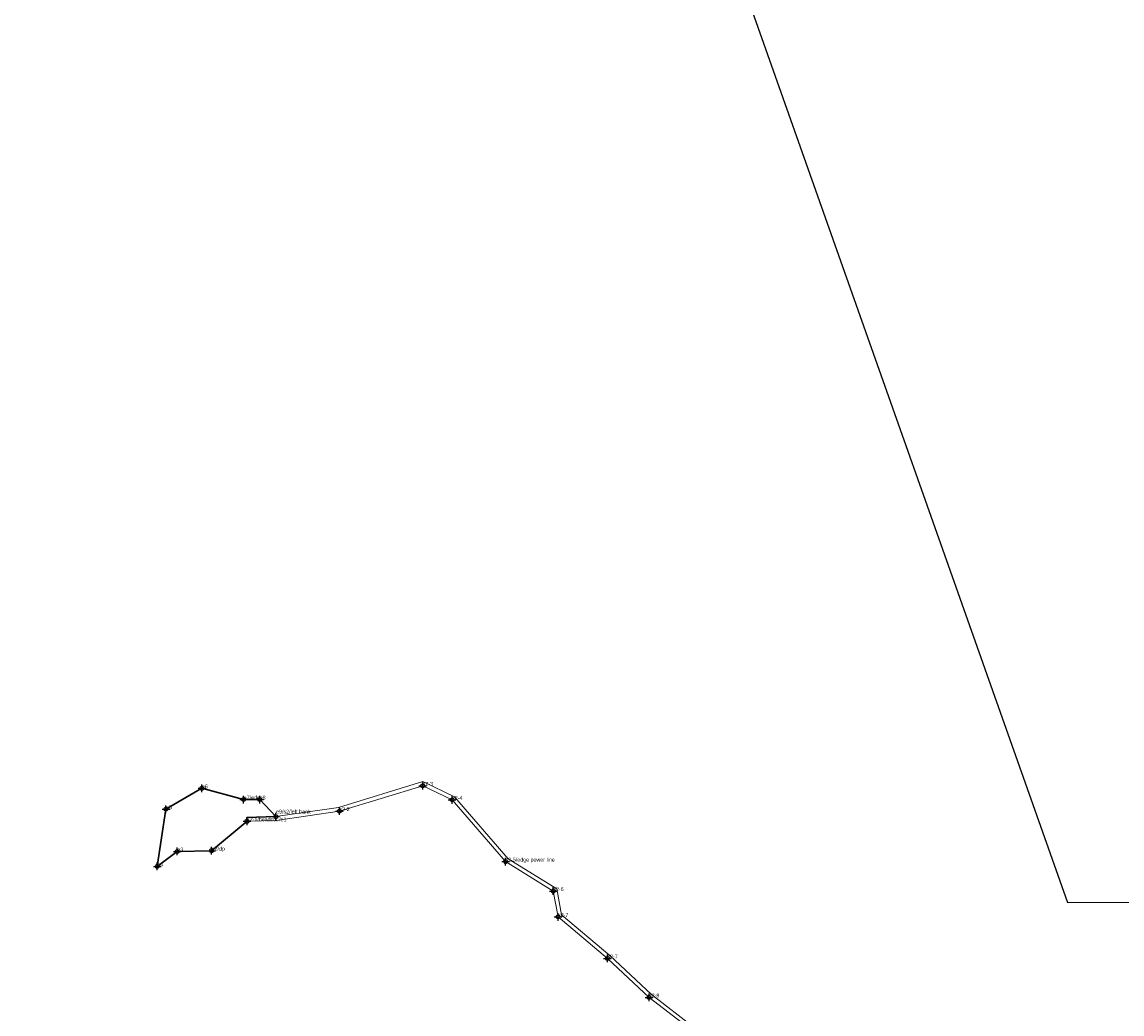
# Model space of a CAD drawing. Extents: x 2003015 to 2008729, y 1133884 to 1140012.
# Tile 8 of 10: x 2004701 to 2006134, y 1137223 to 1138515. Entities that reach past the tile are written whole.
import ezdxf

# ---------------------------------------------------------------- set-up
doc = ezdxf.new("R2010")
doc.units = 0
doc.header["$MEASUREMENT"] = 0
doc.header["$PDMODE"] = 34
doc.header["$PDSIZE"] = 5
doc.layers.add('Non-Wetland Waters (Tributaries)', color=7, linetype='Continuous', lineweight=15, true_color=0x0070ff)
doc.layers.add('Wetlands', color=7, linetype='Continuous', lineweight=30, true_color=0x00ffc5)
doc.layers.add('POINT_GENERIC', color=1, linetype='Continuous')
doc.layers.add('Project_Inspector_Boundary', color=10, linetype='Continuous')

# ---------------------------------------------------------------- blocks, each defined once
blk = doc.blocks.new('Project Inspector Boundary')
at = {"layer": 'Project_Inspector_Boundary'}
blk.add_lwpolyline([(2004649.1, 1139419.1), (2004889.7, 1139590.4), (2005198.8, 1139806.9), (2005659.5, 1138508.3), (2006063.2, 1137368.5), (2007480, 1137368.8)], dxfattribs=at)
blk = doc.blocks.new('Non-Wetland Waters (Tributaries)')
at = {"layer": 'Non-Wetland Waters (Tributaries)'}
for points in [[(2005845.1, 1137011.7, 0), (2005830.1, 1137034.1, 0), (2005794.9, 1137028.2, 0), (2005744.2, 1137042.3, 0), (2005705.4, 1137082.2, 0), (2005643.4, 1137140.4, 0), (2005577.3, 1137205.4, 0), (2005521.3, 1137248.6, 0), (2005467.1, 1137299.3, 0), (2005404.1, 1137352.3, 0), (2005397.8, 1137386.4, 0), (2005334.4, 1137425.5, 0), (2005264.6, 1137506.2, 0), (2005223.6, 1137525.8, 0), (2005113.6, 1137492.3, 0), (2005031.9, 1137480.2, 0), (2004994.3, 1137479.2, 0)], [(2005840.9, 1137009, 0), (2005827.8, 1137028.7, 0), (2005794.6, 1137023.1, 0), (2005741.5, 1137037.8, 0), (2005701.9, 1137078.7, 0), (2005639.9, 1137136.8, 0), (2005574, 1137201.6, 0), (2005518, 1137244.8, 0), (2005463.8, 1137295.6, 0), (2005399.5, 1137349.7, 0), (2005393.3, 1137383.3, 0), (2005331.1, 1137421.7, 0), (2005261.5, 1137502.1, 0), (2005223.2, 1137520.4, 0), (2005114.7, 1137487.4, 0), (2005032.3, 1137475.2, 0), (2004994.4, 1137474.2, 0)]]:
    blk.add_polyline3d(points, dxfattribs=at)
blk = doc.blocks.new('Wetlands')
at = {"layer": 'Wetlands'}
blk.add_lwpolyline([(2004994.4, 1137474.2), (2004948.3, 1137435.9), (2004903.6, 1137434.9), (2004877.4, 1137415.4), (2004888.8, 1137489.9), (2004935.6, 1137517.1), (2004990, 1137502.5), (2005010.9, 1137502.5), (2005031.9, 1137480.2), (2004994.3, 1137479.2)], close=True, dxfattribs=at)

msp = doc.modelspace()

# ---------------------------------------------------------------- linework, layer by layer
at = {"layer": 'POINT_GENERIC'}
for p in [(2004935.6, 1137517.1), (2005223.2, 1137520.4), (2004990, 1137502.5), (2005010.9, 1137502.5), (2005261.5, 1137502.1), (2004888.8, 1137489.9), (2005114.7, 1137487.4), (2004994.4, 1137474.2), (2005031.9, 1137480.2), (2004903.6, 1137434.9), (2004948.3, 1137435.9), (2004877.4, 1137415.4), (2005331.1, 1137421.7), (2005393.3, 1137383.3), (2005399.5, 1137349.7), (2005463.8, 1137295.6), (2005518, 1137244.8)]:
    msp.add_point(p, dxfattribs=at)

# ---------------------------------------------------------------- block references
at = {"linetype": 'Continuous'}
for name in ['Project Inspector Boundary', 'Non-Wetland Waters (Tributaries)', 'Wetlands']:
    msp.add_blockref(name, (0, 0), dxfattribs=at)

# ---------------------------------------------------------------- texts
at = {"layer": 'POINT_GENERIC'}
for s, p in [('e6', (2004935.6, 1137517.1)), ('s2-3', (2005223.2, 1137520.4)), ('e7/edge', (2004990, 1137502.5)), ('e8', (2005010.9, 1137502.5)), ('s2-4', (2005261.5, 1137502.1)), ('e5', (2004888.8, 1137489.9)), ('s2-2', (2005114.7, 1137487.4)), ('s2-1/headcut /e1', (2004994.4, 1137474.2)), ('e9/s2/left bank', (2005032.3, 1137484.3)), ('e3', (2004903.6, 1137434.9)), ('e2/dp', (2004948.3, 1137435.9)), ('e4', (2004877.4, 1137415.4)), ('s2-5/edge power line', (2005331.1, 1137421.7)), ('s2-6', (2005393.3, 1137383.3)), ('s2-7', (2005399.5, 1137349.7)), ('s2-7', (2005463.8, 1137295.6)), ('s2-8', (2005518, 1137244.8))]:
    msp.add_text(s, height=5, dxfattribs=at).set_placement(p)

doc.saveas('drawing.dxf')
